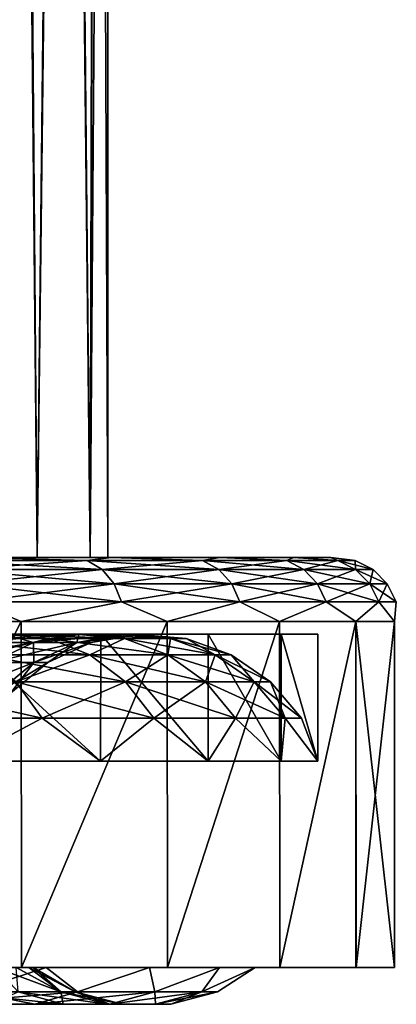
# Model space of a CAD drawing. Header units: millimetres. Extents: x -27 to 78, y -1 to 325.
# Tile 46 of 128: x 21 to 27, y -1 to 15. Entities that reach past the tile are written whole.
import ezdxf

# ---------------------------------------------------------------- set-up
doc = ezdxf.new("R2010")
doc.units = ezdxf.units.MM
doc.header["$LTSCALE"] = 65.185185
for name, color, linetype in [('104', 7, 'CONTINUOUS'), ('2', 7, 'CONTINUOUS'), ('224', 7, 'CONTINUOUS'), ('231', 7, 'CONTINUOUS'), ('82', 7, 'CONTINUOUS'), ('85', 7, 'CONTINUOUS'), ('86', 7, 'CONTINUOUS'), ('95', 7, 'CONTINUOUS'), ('97', 7, 'CONTINUOUS'), ('98', 7, 'CONTINUOUS')]:
    doc.layers.add(name, color=color, linetype=linetype)

msp = doc.modelspace()

# ---------------------------------------------------------------- linework, layer by layer
at = {"layer": '104', "color": 7, "linetype": 'CONTINUOUS', "true_color": 0x96918c}
for points in [[(19.921, 6.351, -17.261), (20.357, 6.4, -16.254), (22.175, 6.351, -14.251), (19.921, 6.351, -17.261)], [(22.175, 6.351, 14.251), (20.358, 6.4, 16.253), (19.921, 6.351, 17.261), (22.175, 6.351, 14.251)], [(19.921, 6.351, -17.261), (22.175, 6.351, -14.251), (20.132, 6.209, -17.444), (19.921, 6.351, -17.261)], [(22.175, 6.351, 14.251), (19.921, 6.351, 17.261), (22.409, 6.209, 14.402), (22.175, 6.351, 14.251)], [(22.409, 6.209, 14.402), (19.921, 6.351, 17.261), (20.132, 6.209, 17.444), (22.409, 6.209, 14.402)], [(20.132, 6.209, -17.444), (22.175, 6.351, -14.251), (22.409, 6.209, -14.402), (20.132, 6.209, -17.444)], [(20.357, 6.4, -16.254), (22.553, 6.4, -13.037), (22.175, 6.351, -14.251), (20.357, 6.4, -16.254)], [(22.554, 6.4, 13.035), (20.358, 6.4, 16.253), (22.175, 6.351, 14.251), (22.554, 6.4, 13.035)], [(22.175, 6.351, -14.251), (22.553, 6.4, -13.037), (23.977, 6.351, -10.95), (22.175, 6.351, -14.251)], [(23.977, 6.351, 10.95), (22.554, 6.4, 13.035), (22.175, 6.351, 14.251), (23.977, 6.351, 10.95)], [(22.175, 6.351, -14.251), (23.977, 6.351, -10.95), (22.409, 6.209, -14.402), (22.175, 6.351, -14.251)], [(23.977, 6.351, 10.95), (22.175, 6.351, 14.251), (24.231, 6.209, 11.066), (23.977, 6.351, 10.95)], [(24.231, 6.209, 11.066), (22.175, 6.351, 14.251), (22.409, 6.209, 14.402), (24.231, 6.209, 11.066)], [(22.409, 6.209, -14.402), (23.977, 6.351, -10.95), (24.231, 6.209, -11.066), (22.409, 6.209, -14.402)], [(22.553, 6.4, -13.037), (24.246, 6.4, -9.525), (23.977, 6.351, -10.95), (22.553, 6.4, -13.037)], [(24.247, 6.4, 9.523), (22.554, 6.4, 13.035), (23.977, 6.351, 10.95), (24.247, 6.4, 9.523)], [(23.977, 6.351, -10.95), (24.246, 6.4, -9.525), (25.291, 6.351, -7.426), (23.977, 6.351, -10.95)], [(25.291, 6.351, 7.426), (24.247, 6.4, 9.523), (23.977, 6.351, 10.95), (25.291, 6.351, 7.426)], [(23.977, 6.351, -10.95), (25.291, 6.351, -7.426), (24.231, 6.209, -11.066), (23.977, 6.351, -10.95)], [(25.291, 6.351, 7.426), (23.977, 6.351, 10.95), (25.559, 6.209, 7.505), (25.291, 6.351, 7.426)], [(25.559, 6.209, 7.505), (23.977, 6.351, 10.95), (24.231, 6.209, 11.066), (25.559, 6.209, 7.505)], [(24.231, 6.209, -11.066), (25.291, 6.351, -7.426), (25.559, 6.209, -7.505), (24.231, 6.209, -11.066)], [(24.246, 6.4, -9.525), (25.395, 6.4, -5.803), (25.291, 6.351, -7.426), (24.246, 6.4, -9.525)], [(25.396, 6.4, 5.8), (24.247, 6.4, 9.523), (25.291, 6.351, 7.426), (25.396, 6.4, 5.8)], [(25.291, 6.351, -7.426), (25.395, 6.4, -5.803), (26.091, 6.351, -3.751), (25.291, 6.351, -7.426)], [(26.091, 6.351, 3.751), (25.396, 6.4, 5.8), (25.291, 6.351, 7.426), (26.091, 6.351, 3.751)], [(25.291, 6.351, -7.426), (26.091, 6.351, -3.751), (25.559, 6.209, -7.505), (25.291, 6.351, -7.426)], [(26.091, 6.351, 3.751), (25.291, 6.351, 7.426), (26.367, 6.209, 3.791), (26.091, 6.351, 3.751)], [(26.367, 6.209, 3.791), (25.291, 6.351, 7.426), (25.559, 6.209, 7.505), (26.367, 6.209, 3.791)], [(25.395, 6.4, -5.803), (25.977, 6.4, -1.949), (26.091, 6.351, -3.751), (25.395, 6.4, -5.803)], [(25.977, 6.4, 1.947), (25.396, 6.4, 5.8), (26.091, 6.351, 3.751), (25.977, 6.4, 1.947)], [(25.559, 6.209, -7.505), (26.091, 6.351, -3.751), (26.367, 6.209, -3.791), (25.559, 6.209, -7.505)], [(25.977, 6.4, -1.949), (25.977, 6.4, 1.947), (26.359, 6.351), (25.977, 6.4, -1.949)], [(26.091, 6.351, -3.751), (25.977, 6.4, -1.949), (26.359, 6.351), (26.091, 6.351, -3.751)], [(26.359, 6.351), (25.977, 6.4, 1.947), (26.091, 6.351, 3.751), (26.359, 6.351)], [(26.091, 6.351, -3.751), (26.359, 6.351), (26.367, 6.209, -3.791), (26.091, 6.351, -3.751)], [(26.359, 6.351), (26.091, 6.351, 3.751), (26.638, 6.209), (26.359, 6.351)], [(26.638, 6.209), (26.091, 6.351, 3.751), (26.367, 6.209, 3.791), (26.638, 6.209)], [(26.367, 6.209, -3.791), (26.359, 6.351), (26.638, 6.209), (26.367, 6.209, -3.791)], [(20.132, 6.209, -17.444), (22.409, 6.209, -14.402), (20.299, 5.987, -17.589), (20.132, 6.209, -17.444)], [(22.409, 6.209, 14.402), (20.132, 6.209, 17.444), (22.596, 5.987, 14.521), (22.409, 6.209, 14.402)], [(22.596, 5.987, 14.521), (20.132, 6.209, 17.444), (20.299, 5.987, 17.589), (22.596, 5.987, 14.521)], [(20.299, 5.987, -17.589), (22.409, 6.209, -14.402), (22.596, 5.987, -14.521), (20.299, 5.987, -17.589)], [(22.409, 6.209, -14.402), (24.231, 6.209, -11.066), (22.596, 5.987, -14.521), (22.409, 6.209, -14.402)], [(24.231, 6.209, 11.066), (22.409, 6.209, 14.402), (24.432, 5.987, 11.158), (24.231, 6.209, 11.066)], [(24.432, 5.987, 11.158), (22.409, 6.209, 14.402), (22.596, 5.987, 14.521), (24.432, 5.987, 11.158)], [(22.596, 5.987, -14.521), (24.231, 6.209, -11.066), (24.432, 5.987, -11.158), (22.596, 5.987, -14.521)], [(24.231, 6.209, -11.066), (25.559, 6.209, -7.505), (24.432, 5.987, -11.158), (24.231, 6.209, -11.066)], [(25.559, 6.209, 7.505), (24.231, 6.209, 11.066), (25.771, 5.987, 7.567), (25.559, 6.209, 7.505)], [(25.771, 5.987, 7.567), (24.231, 6.209, 11.066), (24.432, 5.987, 11.158), (25.771, 5.987, 7.567)], [(24.432, 5.987, -11.158), (25.559, 6.209, -7.505), (25.771, 5.987, -7.567), (24.432, 5.987, -11.158)], [(25.559, 6.209, -7.505), (26.367, 6.209, -3.791), (25.771, 5.987, -7.567), (25.559, 6.209, -7.505)], [(26.367, 6.209, 3.791), (25.559, 6.209, 7.505), (26.586, 5.987, 3.822), (26.367, 6.209, 3.791)], [(26.586, 5.987, 3.822), (25.559, 6.209, 7.505), (25.771, 5.987, 7.567), (26.586, 5.987, 3.822)], [(25.771, 5.987, -7.567), (26.367, 6.209, -3.791), (26.586, 5.987, -3.822), (25.771, 5.987, -7.567)], [(26.367, 6.209, -3.791), (26.638, 6.209), (26.586, 5.987, -3.822), (26.367, 6.209, -3.791)], [(26.638, 6.209), (26.367, 6.209, 3.791), (26.859, 5.987), (26.638, 6.209)], [(26.859, 5.987), (26.367, 6.209, 3.791), (26.586, 5.987, 3.822), (26.859, 5.987)], [(26.586, 5.987, -3.822), (26.638, 6.209), (26.859, 5.987), (26.586, 5.987, -3.822)], [(20.299, 5.987, -17.589), (22.596, 5.987, -14.521), (20.406, 5.708, -17.682), (20.299, 5.987, -17.589)], [(22.596, 5.987, 14.521), (20.299, 5.987, 17.589), (22.715, 5.708, 14.598), (22.596, 5.987, 14.521)], [(22.715, 5.708, 14.598), (20.299, 5.987, 17.589), (20.406, 5.708, 17.682), (22.715, 5.708, 14.598)], [(20.406, 5.708, -17.682), (22.596, 5.987, -14.521), (22.715, 5.708, -14.598), (20.406, 5.708, -17.682)], [(22.596, 5.987, -14.521), (24.432, 5.987, -11.158), (22.715, 5.708, -14.598), (22.596, 5.987, -14.521)], [(24.432, 5.987, 11.158), (22.596, 5.987, 14.521), (24.561, 5.708, 11.217), (24.432, 5.987, 11.158)], [(24.561, 5.708, 11.217), (22.596, 5.987, 14.521), (22.715, 5.708, 14.598), (24.561, 5.708, 11.217)], [(22.715, 5.708, -14.598), (24.432, 5.987, -11.158), (24.561, 5.708, -11.217), (22.715, 5.708, -14.598)], [(24.432, 5.987, -11.158), (25.771, 5.987, -7.567), (24.561, 5.708, -11.217), (24.432, 5.987, -11.158)], [(25.771, 5.987, 7.567), (24.432, 5.987, 11.158), (25.908, 5.708, 7.607), (25.771, 5.987, 7.567)], [(25.908, 5.708, 7.607), (24.432, 5.987, 11.158), (24.561, 5.708, 11.217), (25.908, 5.708, 7.607)], [(24.561, 5.708, -11.217), (25.771, 5.987, -7.567), (25.908, 5.708, -7.607), (24.561, 5.708, -11.217)], [(25.771, 5.987, -7.567), (26.586, 5.987, -3.822), (25.908, 5.708, -7.607), (25.771, 5.987, -7.567)], [(26.586, 5.987, 3.822), (25.771, 5.987, 7.567), (26.727, 5.708, 3.843), (26.586, 5.987, 3.822)], [(26.727, 5.708, 3.843), (25.771, 5.987, 7.567), (25.908, 5.708, 7.607), (26.727, 5.708, 3.843)], [(25.908, 5.708, -7.607), (26.586, 5.987, -3.822), (26.727, 5.708, -3.843), (25.908, 5.708, -7.607)], [(26.586, 5.987, -3.822), (26.859, 5.987), (26.727, 5.708, -3.843), (26.586, 5.987, -3.822)], [(26.859, 5.987), (26.586, 5.987, 3.822), (27.001, 5.708), (26.859, 5.987)], [(27.001, 5.708), (26.586, 5.987, 3.822), (26.727, 5.708, 3.843), (27.001, 5.708)], [(26.727, 5.708, -3.843), (26.859, 5.987), (27.001, 5.708), (26.727, 5.708, -3.843)], [(18.399, 5.4, 19.829), (21.149, 5.4, 16.865), (20.406, 5.708, 17.682), (18.399, 5.4, 19.829)], [(21.149, 5.4, -16.865), (18.399, 5.4, -19.829), (20.406, 5.708, -17.682), (21.149, 5.4, -16.865)], [(21.149, 5.4, 16.865), (22.715, 5.708, 14.598), (20.406, 5.708, 17.682), (21.149, 5.4, 16.865)], [(21.149, 5.4, -16.865), (20.406, 5.708, -17.682), (22.715, 5.708, -14.598), (21.149, 5.4, -16.865)], [(21.149, 5.4, 16.865), (23.426, 5.4, 13.525), (22.715, 5.708, 14.598), (21.149, 5.4, 16.865)], [(23.426, 5.4, -13.525), (21.149, 5.4, -16.865), (22.715, 5.708, -14.598), (23.426, 5.4, -13.525)], [(23.426, 5.4, 13.525), (24.561, 5.708, 11.217), (22.715, 5.708, 14.598), (23.426, 5.4, 13.525)], [(23.426, 5.4, -13.525), (22.715, 5.708, -14.598), (24.561, 5.708, -11.217), (23.426, 5.4, -13.525)], [(23.426, 5.4, 13.525), (25.18, 5.4, 9.882), (24.561, 5.708, 11.217), (23.426, 5.4, 13.525)], [(25.18, 5.4, -9.882), (23.426, 5.4, -13.525), (24.561, 5.708, -11.217), (25.18, 5.4, -9.882)], [(25.18, 5.4, 9.882), (25.908, 5.708, 7.607), (24.561, 5.708, 11.217), (25.18, 5.4, 9.882)], [(25.18, 5.4, -9.882), (24.561, 5.708, -11.217), (25.908, 5.708, -7.607), (25.18, 5.4, -9.882)], [(25.18, 5.4, 9.882), (26.372, 5.4, 6.019), (25.908, 5.708, 7.607), (25.18, 5.4, 9.882)], [(26.372, 5.4, -6.019), (25.18, 5.4, -9.882), (25.908, 5.708, -7.607), (26.372, 5.4, -6.019)], [(26.372, 5.4, 6.019), (26.727, 5.708, 3.843), (25.908, 5.708, 7.607), (26.372, 5.4, 6.019)], [(26.372, 5.4, -6.019), (25.908, 5.708, -7.607), (26.727, 5.708, -3.843), (26.372, 5.4, -6.019)], [(26.372, 5.4, 6.019), (26.974, 5.4, 2.021), (26.727, 5.708, 3.843), (26.372, 5.4, 6.019)], [(26.974, 5.4, -2.021), (26.372, 5.4, -6.019), (26.727, 5.708, -3.843), (26.974, 5.4, -2.021)], [(26.974, 5.4, 2.021), (27.001, 5.708), (26.727, 5.708, 3.843), (26.974, 5.4, 2.021)], [(26.974, 5.4, -2.021), (26.727, 5.708, -3.843), (27.001, 5.708), (26.974, 5.4, -2.021)], [(26.974, 5.4, 2.021), (26.974, 5.4, -2.021), (27.001, 5.708), (26.974, 5.4, 2.021)]]:
    msp.add_3dface(points, dxfattribs=at)
at = {"layer": '2', "color": 7, "linetype": 'CONTINUOUS', "true_color": 0x96918c}
for points in [[(21.399, 6.4, -6.953), (20.048, 6.4, -10.215), (21.016, 45.545, -8.037), (21.399, 6.4, -6.953)], [(20.048, 6.4, 10.215), (21.399, 6.4, 6.953), (21.076, 45.484, 7.877), (20.048, 6.4, 10.215)], [(21.81, 44.745, -5.53), (21.399, 6.4, -6.953), (21.016, 45.545, -8.037), (21.81, 44.745, -5.53)], [(21.076, 45.484, 7.877), (21.399, 6.4, 6.953), (21.854, 44.701, 5.355), (21.076, 45.484, 7.877)], [(22.223, 6.4, -3.52), (21.399, 6.4, -6.953), (21.81, 44.745, -5.53), (22.223, 6.4, -3.52)], [(22.319, 44.232, -2.847), (22.223, 6.4, -3.52), (21.81, 44.745, -5.53), (22.319, 44.232, -2.847)], [(21.399, 6.4, 6.953), (22.223, 6.4, 3.52), (21.854, 44.701, 5.355), (21.399, 6.4, 6.953)], [(21.854, 44.701, 5.355), (22.223, 6.4, 3.52), (22.341, 44.21, 2.666), (21.854, 44.701, 5.355)], [(22.5, 44.05, -0.091), (22.223, 6.4, -3.52), (22.319, 44.232, -2.847), (22.5, 44.05, -0.091)], [(22.223, 6.4, 3.52), (22.5, 6.4), (22.341, 44.21, 2.666), (22.223, 6.4, 3.52)], [(22.341, 44.21, 2.666), (22.5, 6.4), (22.5, 44.05, -0.091), (22.341, 44.21, 2.666)], [(22.5, 6.4), (22.223, 6.4, -3.52), (22.5, 44.05, -0.091), (22.5, 6.4)]]:
    msp.add_3dface(points, dxfattribs=at)
at = {"layer": '224', "color": 7, "linetype": 'CONTINUOUS', "true_color": 0x96918c}
for points in [[(21.268, 0, 1.674), (21.071, 0, 3.338), (21.268, 0, -1.674), (21.268, 0, 1.674)], [(21.268, 0, -1.674), (21.071, 0, 3.338), (21.071, 0, -3.338), (21.268, 0, -1.674)], [(21.334, 0), (21.268, 0, 1.674), (21.268, 0, -1.674), (21.334, 0)]]:
    msp.add_3dface(points, dxfattribs=at)
at = {"layer": '231', "color": 7, "linetype": 'CONTINUOUS', "true_color": 0x96918c}
for points in [[(19.441, 0, -15.504), (21.535, 0, -12.433), (20.369, -0.378, -13.09), (19.441, 0, -15.504)], [(21.535, 0, 12.433), (19.441, 0, 15.504), (20.369, -0.378, 13.09), (21.535, 0, 12.433)], [(20.369, -0.378, -13.09), (21.535, 0, -12.433), (22.025, -0.378, -10.058), (20.369, -0.378, -13.09)], [(22.025, -0.378, 10.058), (21.535, 0, 12.433), (20.369, -0.378, 13.09), (22.025, -0.378, 10.058)], [(21.071, 0, -3.338), (20.744, 0, -4.98), (21.766, -0.379, -3.129), (21.071, 0, -3.338)], [(21.766, -0.379, -3.129), (20.744, 0, -4.98), (21.099, -0.379, -6.195), (21.766, -0.379, -3.129)], [(21.071, 0, 3.338), (21.268, 0, 1.674), (21.766, -0.379, 3.129), (21.071, 0, 3.338)], [(21.099, -0.379, 6.195), (21.071, 0, 3.338), (21.766, -0.379, 3.129), (21.099, -0.379, 6.195)], [(21.268, 0, -1.674), (21.071, 0, -3.338), (21.766, -0.379, -3.129), (21.268, 0, -1.674)], [(21.268, 0, 1.674), (21.334, 0), (21.766, -0.379, 3.129), (21.268, 0, 1.674)], [(21.334, 0), (21.268, 0, -1.674), (21.99, -0.379), (21.334, 0)], [(21.99, -0.379), (21.268, 0, -1.674), (21.766, -0.379, -3.129), (21.99, -0.379)], [(21.766, -0.379, 3.129), (21.334, 0), (21.99, -0.379), (21.766, -0.379, 3.129)], [(21.535, 0, -12.433), (23.147, 0, -9.085), (22.025, -0.378, -10.058), (21.535, 0, -12.433)], [(23.147, 0, 9.085), (21.535, 0, 12.433), (22.025, -0.378, 10.058), (23.147, 0, 9.085)], [(22.025, -0.378, -10.058), (23.147, 0, -9.085), (23.232, -0.378, -6.821), (22.025, -0.378, -10.058)], [(23.232, -0.378, 6.821), (23.147, 0, 9.085), (22.025, -0.378, 10.058), (23.232, -0.378, 6.821)], [(23.147, 0, -9.085), (24.243, 0, -5.533), (23.232, -0.378, -6.821), (23.147, 0, -9.085)], [(24.243, 0, 5.533), (23.147, 0, 9.085), (23.232, -0.378, 6.821), (24.243, 0, 5.533)], [(23.232, -0.378, -6.821), (24.243, 0, -5.533), (23.966, -0.378, -3.446), (23.232, -0.378, -6.821)], [(23.966, -0.378, 3.446), (24.243, 0, 5.533), (23.232, -0.378, 6.821), (23.966, -0.378, 3.446)], [(24.243, 0, -5.533), (24.797, 0, -1.858), (23.966, -0.378, -3.446), (24.243, 0, -5.533)], [(23.966, -0.378, -3.446), (24.797, 0, -1.858), (24.213, -0.378), (23.966, -0.378, -3.446)], [(24.797, 0, 1.858), (24.243, 0, 5.533), (23.966, -0.378, 3.446), (24.797, 0, 1.858)], [(24.213, -0.378), (24.797, 0, 1.858), (23.966, -0.378, 3.446), (24.213, -0.378)], [(24.797, 0, -1.858), (24.797, 0, 1.858), (24.213, -0.378), (24.797, 0, -1.858)], [(20.369, -0.378, -13.09), (22.025, -0.378, -10.058), (19.753, -0.575, -12.694), (20.369, -0.378, -13.09)], [(19.753, -0.575, -12.694), (22.025, -0.378, -10.058), (21.358, -0.575, -9.754), (19.753, -0.575, -12.694)], [(21.358, -0.575, 9.754), (20.369, -0.378, 13.09), (19.753, -0.575, 12.694), (21.358, -0.575, 9.754)], [(21.099, -0.379, -6.195), (20.002, -0.379, -9.135), (21.802, -0.575, -6.402), (21.099, -0.379, -6.195)], [(20.002, -0.379, -9.135), (20.669, -0.575, -9.439), (21.802, -0.575, -6.402), (20.002, -0.379, -9.135)], [(22.025, -0.378, 10.058), (20.369, -0.378, 13.09), (21.358, -0.575, 9.754), (22.025, -0.378, 10.058)], [(21.099, -0.379, 6.195), (21.802, -0.575, 6.402), (20.669, -0.575, 9.439), (21.099, -0.379, 6.195)], [(21.099, -0.379, 6.195), (21.766, -0.379, 3.129), (21.802, -0.575, 6.402), (21.099, -0.379, 6.195)], [(21.766, -0.379, -3.129), (21.099, -0.379, -6.195), (22.491, -0.575, -3.234), (21.766, -0.379, -3.129)], [(21.099, -0.379, -6.195), (21.802, -0.575, -6.402), (22.491, -0.575, -3.234), (21.099, -0.379, -6.195)], [(22.025, -0.378, -10.058), (23.232, -0.378, -6.821), (21.358, -0.575, -9.754), (22.025, -0.378, -10.058)], [(21.358, -0.575, -9.754), (23.232, -0.378, -6.821), (22.529, -0.575, -6.615), (21.358, -0.575, -9.754)], [(22.529, -0.575, 6.615), (22.025, -0.378, 10.058), (21.358, -0.575, 9.754), (22.529, -0.575, 6.615)], [(21.766, -0.379, 3.129), (21.99, -0.379), (22.491, -0.575, 3.234), (21.766, -0.379, 3.129)], [(21.766, -0.379, 3.129), (22.491, -0.575, 3.234), (21.802, -0.575, 6.402), (21.766, -0.379, 3.129)], [(21.99, -0.379), (21.766, -0.379, -3.129), (22.722, -0.575), (21.99, -0.379)], [(21.766, -0.379, -3.129), (22.491, -0.575, -3.234), (22.722, -0.575), (21.766, -0.379, -3.129)], [(21.99, -0.379), (22.722, -0.575), (22.491, -0.575, 3.234), (21.99, -0.379)], [(23.232, -0.378, 6.821), (22.025, -0.378, 10.058), (22.529, -0.575, 6.615), (23.232, -0.378, 6.821)], [(23.232, -0.378, -6.821), (23.966, -0.378, -3.446), (22.529, -0.575, -6.615), (23.232, -0.378, -6.821)], [(22.529, -0.575, -6.615), (23.966, -0.378, -3.446), (23.241, -0.575, -3.342), (22.529, -0.575, -6.615)], [(23.241, -0.575, 3.342), (23.232, -0.378, 6.821), (22.529, -0.575, 6.615), (23.241, -0.575, 3.342)], [(23.966, -0.378, 3.446), (23.232, -0.378, 6.821), (23.241, -0.575, 3.342), (23.966, -0.378, 3.446)], [(23.966, -0.378, -3.446), (24.213, -0.378), (23.241, -0.575, -3.342), (23.966, -0.378, -3.446)], [(23.241, -0.575, -3.342), (24.213, -0.378), (23.48, -0.575), (23.241, -0.575, -3.342)], [(23.48, -0.575), (23.966, -0.378, 3.446), (23.241, -0.575, 3.342), (23.48, -0.575)], [(24.213, -0.378), (23.966, -0.378, 3.446), (23.48, -0.575), (24.213, -0.378)], [(19.753, -0.575, -12.694), (21.358, -0.575, -9.754), (19.115, -0.575, -12.284), (19.753, -0.575, -12.694)], [(19.115, -0.575, -12.284), (21.358, -0.575, -9.754), (20.669, -0.575, -9.439), (19.115, -0.575, -12.284)], [(21.358, -0.575, 9.754), (19.753, -0.575, 12.694), (20.669, -0.575, 9.439), (21.358, -0.575, 9.754)], [(21.358, -0.575, -9.754), (22.529, -0.575, -6.615), (20.669, -0.575, -9.439), (21.358, -0.575, -9.754)], [(20.669, -0.575, -9.439), (22.529, -0.575, -6.615), (21.802, -0.575, -6.402), (20.669, -0.575, -9.439)], [(21.802, -0.575, 6.402), (21.358, -0.575, 9.754), (20.669, -0.575, 9.439), (21.802, -0.575, 6.402)], [(22.529, -0.575, 6.615), (21.358, -0.575, 9.754), (21.802, -0.575, 6.402), (22.529, -0.575, 6.615)], [(22.529, -0.575, -6.615), (23.241, -0.575, -3.342), (21.802, -0.575, -6.402), (22.529, -0.575, -6.615)], [(21.802, -0.575, -6.402), (23.241, -0.575, -3.342), (22.491, -0.575, -3.234), (21.802, -0.575, -6.402)], [(22.491, -0.575, 3.234), (22.529, -0.575, 6.615), (21.802, -0.575, 6.402), (22.491, -0.575, 3.234)], [(23.241, -0.575, -3.342), (23.48, -0.575), (22.491, -0.575, -3.234), (23.241, -0.575, -3.342)], [(22.491, -0.575, -3.234), (23.48, -0.575), (22.722, -0.575), (22.491, -0.575, -3.234)], [(23.241, -0.575, 3.342), (22.529, -0.575, 6.615), (22.491, -0.575, 3.234), (23.241, -0.575, 3.342)], [(22.722, -0.575), (23.241, -0.575, 3.342), (22.491, -0.575, 3.234), (22.722, -0.575)], [(23.48, -0.575), (23.241, -0.575, 3.342), (22.722, -0.575), (23.48, -0.575)]]:
    msp.add_3dface(points, dxfattribs=at)
at = {"layer": '82', "color": 7, "linetype": 'CONTINUOUS', "true_color": 0x96918c}
for points in [[(19.955, 5.133, 12.824), (21.577, 5.133, 9.854), (19.329, 5.197, 12.422), (19.955, 5.133, 12.824)], [(19.329, 5.197, 12.422), (21.577, 5.133, 9.854), (20.9, 5.197, 9.545), (19.329, 5.197, 12.422)], [(21.577, 5.133, -9.854), (19.955, 5.133, -12.824), (20.9, 5.197, -9.545), (21.577, 5.133, -9.854)], [(20.546, 4.881, 13.204), (22.216, 4.881, 10.146), (19.955, 5.133, 12.824), (20.546, 4.881, 13.204)], [(19.955, 5.133, 12.824), (22.216, 4.881, 10.146), (21.577, 5.133, 9.854), (19.955, 5.133, 12.824)], [(21.577, 5.133, -9.854), (20.546, 4.881, -13.204), (19.955, 5.133, -12.824), (21.577, 5.133, -9.854)], [(20.9, 5.197, 9.545), (22.046, 5.197, 6.473), (20.231, 5.07, 9.239), (20.9, 5.197, 9.545)], [(20.231, 5.07, 9.239), (22.046, 5.197, 6.473), (21.34, 5.07, 6.266), (20.231, 5.07, 9.239)], [(21.34, 5.07, -6.266), (20.9, 5.197, -9.545), (20.231, 5.07, -9.239), (21.34, 5.07, -6.266)], [(22.216, 4.881, -10.146), (20.546, 4.881, -13.204), (21.577, 5.133, -9.854), (22.216, 4.881, -10.146)], [(21.577, 5.133, 9.854), (22.76, 5.133, 6.683), (20.9, 5.197, 9.545), (21.577, 5.133, 9.854)], [(20.9, 5.197, 9.545), (22.76, 5.133, 6.683), (22.046, 5.197, 6.473), (20.9, 5.197, 9.545)], [(22.046, 5.197, -6.473), (21.577, 5.133, -9.854), (20.9, 5.197, -9.545), (22.046, 5.197, -6.473)], [(22.046, 5.197, -6.473), (20.9, 5.197, -9.545), (21.34, 5.07, -6.266), (22.046, 5.197, -6.473)], [(22.046, 5.197, 6.473), (22.743, 5.197, 3.27), (21.34, 5.07, 6.266), (22.046, 5.197, 6.473)], [(21.34, 5.07, 6.266), (22.743, 5.197, 3.27), (22.015, 5.07, 3.165), (21.34, 5.07, 6.266)], [(22.015, 5.07, -3.165), (22.046, 5.197, -6.473), (21.34, 5.07, -6.266), (22.015, 5.07, -3.165)], [(22.76, 5.133, -6.683), (21.577, 5.133, -9.854), (22.046, 5.197, -6.473), (22.76, 5.133, -6.683)], [(22.216, 4.881, 10.146), (23.434, 4.881, 6.881), (21.577, 5.133, 9.854), (22.216, 4.881, 10.146)], [(21.577, 5.133, 9.854), (23.434, 4.881, 6.881), (22.76, 5.133, 6.683), (21.577, 5.133, 9.854)], [(22.76, 5.133, -6.683), (22.216, 4.881, -10.146), (21.577, 5.133, -9.854), (22.76, 5.133, -6.683)], [(22.743, 5.197, 3.27), (22.977, 5.197), (22.015, 5.07, 3.165), (22.743, 5.197, 3.27)], [(22.015, 5.07, 3.165), (22.977, 5.197), (22.241, 5.07), (22.015, 5.07, 3.165)], [(22.743, 5.197, -3.27), (22.046, 5.197, -6.473), (22.015, 5.07, -3.165), (22.743, 5.197, -3.27)], [(22.241, 5.07), (22.743, 5.197, -3.27), (22.015, 5.07, -3.165), (22.241, 5.07)], [(22.76, 5.133, 6.683), (23.479, 5.133, 3.376), (22.046, 5.197, 6.473), (22.76, 5.133, 6.683)], [(22.046, 5.197, 6.473), (23.479, 5.133, 3.376), (22.743, 5.197, 3.27), (22.046, 5.197, 6.473)], [(22.743, 5.197, -3.27), (22.76, 5.133, -6.683), (22.046, 5.197, -6.473), (22.743, 5.197, -3.27)], [(23.434, 4.881, -6.881), (22.216, 4.881, -10.146), (22.76, 5.133, -6.683), (23.434, 4.881, -6.881)], [(22.977, 5.197), (22.743, 5.197, -3.27), (22.241, 5.07), (22.977, 5.197)], [(23.479, 5.133, 3.376), (23.72, 5.133), (22.743, 5.197, 3.27), (23.479, 5.133, 3.376)], [(22.743, 5.197, 3.27), (23.72, 5.133), (22.977, 5.197), (22.743, 5.197, 3.27)], [(23.479, 5.133, -3.376), (22.76, 5.133, -6.683), (22.743, 5.197, -3.27), (23.479, 5.133, -3.376)], [(22.977, 5.197), (23.479, 5.133, -3.376), (22.743, 5.197, -3.27), (22.977, 5.197)], [(23.434, 4.881, 6.881), (24.174, 4.881, 3.476), (22.76, 5.133, 6.683), (23.434, 4.881, 6.881)], [(22.76, 5.133, 6.683), (24.174, 4.881, 3.476), (23.479, 5.133, 3.376), (22.76, 5.133, 6.683)], [(23.479, 5.133, -3.376), (23.434, 4.881, -6.881), (22.76, 5.133, -6.683), (23.479, 5.133, -3.376)], [(23.72, 5.133), (23.479, 5.133, -3.376), (22.977, 5.197), (23.72, 5.133)], [(24.174, 4.881, -3.476), (23.434, 4.881, -6.881), (23.479, 5.133, -3.376), (24.174, 4.881, -3.476)], [(24.174, 4.881, 3.476), (24.423, 4.881), (23.479, 5.133, 3.376), (24.174, 4.881, 3.476)], [(23.479, 5.133, 3.376), (24.423, 4.881), (23.72, 5.133), (23.479, 5.133, 3.376)], [(23.72, 5.133), (24.174, 4.881, -3.476), (23.479, 5.133, -3.376), (23.72, 5.133)], [(24.423, 4.881), (24.174, 4.881, -3.476), (23.72, 5.133), (24.423, 4.881)], [(20.231, 5.07, 9.239), (21.34, 5.07, 6.266), (19.614, 4.759, 8.958), (20.231, 5.07, 9.239)], [(19.614, 4.759, 8.958), (21.34, 5.07, 6.266), (20.689, 4.759, 6.075), (19.614, 4.759, 8.958)], [(21.34, 5.07, -6.266), (20.231, 5.07, -9.239), (20.689, 4.759, -6.075), (21.34, 5.07, -6.266)], [(21.34, 5.07, 6.266), (22.015, 5.07, 3.165), (20.689, 4.759, 6.075), (21.34, 5.07, 6.266)], [(20.689, 4.759, 6.075), (22.015, 5.07, 3.165), (21.343, 4.759, 3.069), (20.689, 4.759, 6.075)], [(21.343, 4.759, -3.069), (21.34, 5.07, -6.266), (20.689, 4.759, -6.075), (21.343, 4.759, -3.069)], [(22.015, 5.07, -3.165), (21.34, 5.07, -6.266), (21.343, 4.759, -3.069), (22.015, 5.07, -3.165)], [(22.015, 5.07, 3.165), (22.241, 5.07), (21.343, 4.759, 3.069), (22.015, 5.07, 3.165)], [(21.343, 4.759, 3.069), (22.241, 5.07), (21.563, 4.759), (21.343, 4.759, 3.069)], [(21.563, 4.759), (22.015, 5.07, -3.165), (21.343, 4.759, -3.069), (21.563, 4.759)], [(22.241, 5.07), (22.015, 5.07, -3.165), (21.563, 4.759), (22.241, 5.07)], [(21.063, 4.457, 13.536), (22.775, 4.457, 10.401), (20.546, 4.881, 13.204), (21.063, 4.457, 13.536)], [(20.546, 4.881, 13.204), (22.775, 4.457, 10.401), (22.216, 4.881, 10.146), (20.546, 4.881, 13.204)], [(22.216, 4.881, -10.146), (21.063, 4.457, -13.536), (20.546, 4.881, -13.204), (22.216, 4.881, -10.146)], [(22.775, 4.457, -10.401), (21.063, 4.457, -13.536), (22.216, 4.881, -10.146), (22.775, 4.457, -10.401)], [(22.775, 4.457, 10.401), (24.024, 4.457, 7.054), (22.216, 4.881, 10.146), (22.775, 4.457, 10.401)], [(22.216, 4.881, 10.146), (24.024, 4.457, 7.054), (23.434, 4.881, 6.881), (22.216, 4.881, 10.146)], [(23.434, 4.881, -6.881), (22.775, 4.457, -10.401), (22.216, 4.881, -10.146), (23.434, 4.881, -6.881)], [(24.024, 4.457, -7.054), (22.775, 4.457, -10.401), (23.434, 4.881, -6.881), (24.024, 4.457, -7.054)], [(24.024, 4.457, 7.054), (24.783, 4.457, 3.563), (23.434, 4.881, 6.881), (24.024, 4.457, 7.054)], [(23.434, 4.881, 6.881), (24.783, 4.457, 3.563), (24.174, 4.881, 3.476), (23.434, 4.881, 6.881)], [(24.174, 4.881, -3.476), (24.024, 4.457, -7.054), (23.434, 4.881, -6.881), (24.174, 4.881, -3.476)], [(24.783, 4.457, -3.563), (24.024, 4.457, -7.054), (24.174, 4.881, -3.476), (24.783, 4.457, -3.563)], [(24.783, 4.457, 3.563), (25.038, 4.457), (24.174, 4.881, 3.476), (24.783, 4.457, 3.563)], [(24.174, 4.881, 3.476), (25.038, 4.457), (24.423, 4.881), (24.174, 4.881, 3.476)], [(24.423, 4.881), (24.783, 4.457, -3.563), (24.174, 4.881, -3.476), (24.423, 4.881)], [(25.038, 4.457), (24.783, 4.457, -3.563), (24.423, 4.881), (25.038, 4.457)], [(20.689, 4.759, 6.075), (21.343, 4.759, 3.069), (20.136, 4.285, 5.912), (20.689, 4.759, 6.075)], [(20.136, 4.285, 5.912), (21.343, 4.759, 3.069), (20.772, 4.285, 2.987), (20.136, 4.285, 5.912)], [(21.343, 4.759, -3.069), (20.689, 4.759, -6.075), (20.772, 4.285, -2.987), (21.343, 4.759, -3.069)], [(21.343, 4.759, 3.069), (21.563, 4.759), (20.772, 4.285, 2.987), (21.343, 4.759, 3.069)], [(20.772, 4.285, 2.987), (21.563, 4.759), (20.986, 4.285), (20.772, 4.285, 2.987)], [(20.986, 4.285), (21.343, 4.759, -3.069), (20.772, 4.285, -2.987), (20.986, 4.285)], [(21.563, 4.759), (21.343, 4.759, -3.069), (20.986, 4.285), (21.563, 4.759)], [(19.29, 3.891, 16.715), (21.472, 3.891, 13.8), (18.922, 4.457, 16.396), (19.29, 3.891, 16.715)], [(18.922, 4.457, 16.396), (21.472, 3.891, 13.8), (21.063, 4.457, 13.536), (18.922, 4.457, 16.396)], [(21.472, 3.891, -13.8), (19.29, 3.891, -16.715), (21.063, 4.457, -13.536), (21.472, 3.891, -13.8)], [(21.472, 3.891, 13.8), (23.218, 3.891, 10.603), (21.063, 4.457, 13.536), (21.472, 3.891, 13.8)], [(21.063, 4.457, 13.536), (23.218, 3.891, 10.603), (22.775, 4.457, 10.401), (21.063, 4.457, 13.536)], [(22.775, 4.457, -10.401), (21.472, 3.891, -13.8), (21.063, 4.457, -13.536), (22.775, 4.457, -10.401)], [(23.218, 3.891, -10.603), (21.472, 3.891, -13.8), (22.775, 4.457, -10.401), (23.218, 3.891, -10.603)], [(23.218, 3.891, 10.603), (24.49, 3.891, 7.191), (22.775, 4.457, 10.401), (23.218, 3.891, 10.603)], [(22.775, 4.457, 10.401), (24.49, 3.891, 7.191), (24.024, 4.457, 7.054), (22.775, 4.457, 10.401)], [(24.024, 4.457, -7.054), (23.218, 3.891, -10.603), (22.775, 4.457, -10.401), (24.024, 4.457, -7.054)], [(24.49, 3.891, -7.191), (23.218, 3.891, -10.603), (24.024, 4.457, -7.054), (24.49, 3.891, -7.191)], [(24.49, 3.891, 7.191), (25.265, 3.891, 3.632), (24.024, 4.457, 7.054), (24.49, 3.891, 7.191)], [(24.024, 4.457, 7.054), (25.265, 3.891, 3.632), (24.783, 4.457, 3.563), (24.024, 4.457, 7.054)], [(24.783, 4.457, -3.563), (24.49, 3.891, -7.191), (24.024, 4.457, -7.054), (24.783, 4.457, -3.563)], [(25.265, 3.891, -3.632), (24.49, 3.891, -7.191), (24.783, 4.457, -3.563), (25.265, 3.891, -3.632)], [(25.265, 3.891, 3.632), (25.524, 3.891), (24.783, 4.457, 3.563), (25.265, 3.891, 3.632)], [(24.783, 4.457, 3.563), (25.524, 3.891), (25.038, 4.457), (24.783, 4.457, 3.563)], [(25.038, 4.457), (25.265, 3.891, -3.632), (24.783, 4.457, -3.563), (25.038, 4.457)], [(25.524, 3.891), (25.265, 3.891, -3.632), (25.038, 4.457), (25.524, 3.891)], [(21.472, 3.891, -13.8), (20.21, 3.221, -16.117), (19.29, 3.891, -16.715), (21.472, 3.891, -13.8)], [(19.29, 3.891, 16.715), (20.21, 3.221, 16.117), (21.472, 3.891, 13.8), (19.29, 3.891, 16.715)], [(22.387, 3.221, -12.925), (20.21, 3.221, -16.117), (21.472, 3.891, -13.8), (22.387, 3.221, -12.925)], [(20.21, 3.221, 16.117), (22.387, 3.221, 12.925), (21.472, 3.891, 13.8), (20.21, 3.221, 16.117)], [(23.218, 3.891, -10.603), (22.387, 3.221, -12.925), (21.472, 3.891, -13.8), (23.218, 3.891, -10.603)], [(21.472, 3.891, 13.8), (22.387, 3.221, 12.925), (23.218, 3.891, 10.603), (21.472, 3.891, 13.8)], [(24.063, 3.221, -9.444), (22.387, 3.221, -12.925), (23.218, 3.891, -10.603), (24.063, 3.221, -9.444)], [(22.387, 3.221, 12.925), (24.063, 3.221, 9.444), (23.218, 3.891, 10.603), (22.387, 3.221, 12.925)], [(24.49, 3.891, -7.191), (24.063, 3.221, -9.444), (23.218, 3.891, -10.603), (24.49, 3.891, -7.191)], [(23.218, 3.891, 10.603), (24.063, 3.221, 9.444), (24.49, 3.891, 7.191), (23.218, 3.891, 10.603)], [(25.202, 3.221, -5.752), (24.063, 3.221, -9.444), (24.49, 3.891, -7.191), (25.202, 3.221, -5.752)], [(24.063, 3.221, 9.444), (25.202, 3.221, 5.752), (24.49, 3.891, 7.191), (24.063, 3.221, 9.444)], [(25.265, 3.891, -3.632), (25.202, 3.221, -5.752), (24.49, 3.891, -7.191), (25.265, 3.891, -3.632)], [(24.49, 3.891, 7.191), (25.202, 3.221, 5.752), (25.265, 3.891, 3.632), (24.49, 3.891, 7.191)], [(25.778, 3.221, -1.932), (25.202, 3.221, -5.752), (25.265, 3.891, -3.632), (25.778, 3.221, -1.932)], [(25.202, 3.221, 5.752), (25.778, 3.221, 1.932), (25.265, 3.891, 3.632), (25.202, 3.221, 5.752)], [(25.524, 3.891), (25.778, 3.221, -1.932), (25.265, 3.891, -3.632), (25.524, 3.891)], [(25.265, 3.891, 3.632), (25.778, 3.221, 1.932), (25.524, 3.891), (25.265, 3.891, 3.632)], [(25.778, 3.221, 1.932), (25.778, 3.221, -1.932), (25.524, 3.891), (25.778, 3.221, 1.932)]]:
    msp.add_3dface(points, dxfattribs=at)
at = {"layer": '85', "color": 7, "linetype": 'CONTINUOUS', "true_color": 0x96918c}
for points in [[(20.21, 3.221, -16.117), (22.387, 3.221, -12.925), (20.212, 5.2, -16.115), (20.21, 3.221, -16.117)], [(22.387, 3.221, 12.925), (20.21, 3.221, 16.117), (20.212, 5.2, 16.115), (22.387, 3.221, 12.925)], [(20.212, 5.2, -16.115), (22.387, 3.221, -12.925), (22.388, 5.2, -12.923), (20.212, 5.2, -16.115)], [(22.388, 5.2, 12.923), (22.387, 3.221, 12.925), (20.212, 5.2, 16.115), (22.388, 5.2, 12.923)], [(22.387, 3.221, -12.925), (24.063, 3.221, -9.444), (22.388, 5.2, -12.923), (22.387, 3.221, -12.925)], [(24.063, 3.221, 9.444), (22.387, 3.221, 12.925), (22.388, 5.2, 12.923), (24.063, 3.221, 9.444)], [(22.388, 5.2, -12.923), (24.063, 3.221, -9.444), (24.064, 5.2, -9.441), (22.388, 5.2, -12.923)], [(24.064, 5.2, 9.441), (24.063, 3.221, 9.444), (22.388, 5.2, 12.923), (24.064, 5.2, 9.441)], [(24.063, 3.221, -9.444), (25.202, 3.221, -5.752), (24.064, 5.2, -9.441), (24.063, 3.221, -9.444)], [(25.202, 3.221, 5.752), (24.063, 3.221, 9.444), (24.064, 5.2, 9.441), (25.202, 3.221, 5.752)], [(24.064, 5.2, -9.441), (25.202, 3.221, -5.752), (25.203, 5.2, -5.748), (24.064, 5.2, -9.441)], [(25.203, 5.2, 5.747), (25.202, 3.221, 5.752), (24.064, 5.2, 9.441), (25.203, 5.2, 5.747)], [(25.202, 3.221, -5.752), (25.778, 3.221, -1.932), (25.203, 5.2, -5.748), (25.202, 3.221, -5.752)], [(25.778, 3.221, 1.932), (25.202, 3.221, 5.752), (25.203, 5.2, 5.747), (25.778, 3.221, 1.932)], [(25.203, 5.2, -5.748), (25.778, 3.221, -1.932), (25.778, 5.2, -1.932), (25.203, 5.2, -5.748)], [(25.778, 5.2, 1.931), (25.778, 3.221, 1.932), (25.203, 5.2, 5.747), (25.778, 5.2, 1.931)], [(25.778, 3.221, -1.932), (25.778, 3.221, 1.932), (25.778, 5.2, -1.932), (25.778, 3.221, -1.932)], [(25.778, 5.2, -1.932), (25.778, 3.221, 1.932), (25.778, 5.2, 1.931), (25.778, 5.2, -1.932)]]:
    msp.add_3dface(points, dxfattribs=at)
at = {"layer": '86', "color": 7, "linetype": 'CONTINUOUS', "true_color": 0x96918c}
for points in [[(20.212, 5.2, -16.115), (22.388, 5.2, -12.923), (20.212, 5.2, 16.115), (20.212, 5.2, -16.115)], [(22.388, 5.2, -12.923), (22.388, 5.2, 12.923), (20.212, 5.2, 16.115), (22.388, 5.2, -12.923)], [(22.388, 5.2, -12.923), (24.064, 5.2, -9.441), (22.388, 5.2, 12.923), (22.388, 5.2, -12.923)], [(24.064, 5.2, -9.441), (24.064, 5.2, 9.441), (22.388, 5.2, 12.923), (24.064, 5.2, -9.441)], [(24.064, 5.2, -9.441), (25.203, 5.2, -5.748), (24.064, 5.2, 9.441), (24.064, 5.2, -9.441)], [(25.203, 5.2, -5.748), (25.203, 5.2, 5.747), (24.064, 5.2, 9.441), (25.203, 5.2, -5.748)], [(25.203, 5.2, -5.748), (25.778, 5.2, -1.932), (25.203, 5.2, 5.747), (25.203, 5.2, -5.748)], [(25.778, 5.2, -1.932), (25.778, 5.2, 1.931), (25.203, 5.2, 5.747), (25.778, 5.2, -1.932)]]:
    msp.add_3dface(points, dxfattribs=at)
at = {"layer": '95', "color": 7, "linetype": 'CONTINUOUS', "true_color": 0x96918c}
for points in [[(20.048, 6.4, -10.215), (21.399, 6.4, -6.953), (20.357, 6.4, -16.254), (20.048, 6.4, -10.215)], [(21.399, 6.4, 6.953), (20.048, 6.4, 10.215), (20.358, 6.4, 16.253), (21.399, 6.4, 6.953)], [(21.399, 6.4, -6.953), (22.223, 6.4, -3.52), (20.357, 6.4, -16.254), (21.399, 6.4, -6.953)], [(20.357, 6.4, -16.254), (22.223, 6.4, -3.52), (22.553, 6.4, -13.037), (20.357, 6.4, -16.254)], [(22.554, 6.4, 13.035), (21.399, 6.4, 6.953), (20.358, 6.4, 16.253), (22.554, 6.4, 13.035)], [(22.223, 6.4, 3.52), (21.399, 6.4, 6.953), (22.554, 6.4, 13.035), (22.223, 6.4, 3.52)], [(22.223, 6.4, -3.52), (22.5, 6.4), (22.553, 6.4, -13.037), (22.223, 6.4, -3.52)], [(22.5, 6.4), (22.223, 6.4, 3.52), (22.554, 6.4, 13.035), (22.5, 6.4)], [(22.553, 6.4, -13.037), (22.5, 6.4), (22.554, 6.4, 13.035), (22.553, 6.4, -13.037)], [(24.246, 6.4, -9.525), (22.553, 6.4, -13.037), (22.554, 6.4, 13.035), (24.246, 6.4, -9.525)], [(24.247, 6.4, 9.523), (24.246, 6.4, -9.525), (22.554, 6.4, 13.035), (24.247, 6.4, 9.523)], [(25.395, 6.4, -5.803), (24.246, 6.4, -9.525), (24.247, 6.4, 9.523), (25.395, 6.4, -5.803)], [(25.396, 6.4, 5.8), (25.395, 6.4, -5.803), (24.247, 6.4, 9.523), (25.396, 6.4, 5.8)], [(25.977, 6.4, -1.949), (25.395, 6.4, -5.803), (25.396, 6.4, 5.8), (25.977, 6.4, -1.949)], [(25.977, 6.4, 1.947), (25.977, 6.4, -1.949), (25.396, 6.4, 5.8), (25.977, 6.4, 1.947)]]:
    msp.add_3dface(points, dxfattribs=at)
at = {"layer": '97', "color": 7, "linetype": 'CONTINUOUS', "true_color": 0x96918c}
for points in [[(21.149, 5.4, 16.865), (18.399, 5.4, 19.829), (18.402, 0, 19.826), (21.149, 5.4, 16.865)], [(18.399, 5.4, -19.829), (21.149, 5.4, -16.865), (18.401, 0, -19.826), (18.399, 5.4, -19.829)], [(18.401, 0, -19.826), (21.149, 5.4, -16.865), (21.152, 0, -16.861), (18.401, 0, -19.826)], [(21.153, 0, 16.86), (21.149, 5.4, 16.865), (18.402, 0, 19.826), (21.153, 0, 16.86)], [(23.426, 5.4, 13.525), (21.149, 5.4, 16.865), (21.153, 0, 16.86), (23.426, 5.4, 13.525)], [(21.149, 5.4, -16.865), (23.426, 5.4, -13.525), (21.152, 0, -16.861), (21.149, 5.4, -16.865)], [(21.152, 0, -16.861), (23.426, 5.4, -13.525), (23.428, 0, -13.521), (21.152, 0, -16.861)], [(23.428, 0, 13.522), (23.426, 5.4, 13.525), (21.153, 0, 16.86), (23.428, 0, 13.522)], [(25.18, 5.4, 9.882), (23.426, 5.4, 13.525), (23.428, 0, 13.522), (25.18, 5.4, 9.882)], [(23.426, 5.4, -13.525), (25.18, 5.4, -9.882), (23.428, 0, -13.521), (23.426, 5.4, -13.525)], [(25.181, 0, 9.88), (25.18, 5.4, 9.882), (23.428, 0, 13.522), (25.181, 0, 9.88)], [(23.428, 0, -13.521), (25.18, 5.4, -9.882), (25.182, 0, -9.877), (23.428, 0, -13.521)], [(26.372, 5.4, 6.019), (25.18, 5.4, 9.882), (25.181, 0, 9.88), (26.372, 5.4, 6.019)], [(25.18, 5.4, -9.882), (26.372, 5.4, -6.019), (25.182, 0, -9.877), (25.18, 5.4, -9.882)], [(26.372, 0, 6.019), (26.372, 5.4, 6.019), (25.181, 0, 9.88), (26.372, 0, 6.019)], [(25.182, 0, -9.877), (26.372, 5.4, -6.019), (26.373, 0, -6.012), (25.182, 0, -9.877)], [(26.974, 5.4, 2.021), (26.372, 5.4, 6.019), (26.974, 0, 2.024), (26.974, 5.4, 2.021)], [(26.974, 0, 2.024), (26.372, 5.4, 6.019), (26.372, 0, 6.019), (26.974, 0, 2.024)], [(26.372, 5.4, -6.019), (26.974, 5.4, -2.021), (26.373, 0, -6.012), (26.372, 5.4, -6.019)], [(26.373, 0, -6.012), (26.974, 5.4, -2.021), (26.975, 0, -2.016), (26.373, 0, -6.012)], [(26.974, 5.4, -2.021), (26.974, 5.4, 2.021), (26.975, 0, -2.016), (26.974, 5.4, -2.021)], [(26.975, 0, -2.016), (26.974, 5.4, 2.021), (26.974, 0, 2.024), (26.975, 0, -2.016)]]:
    msp.add_3dface(points, dxfattribs=at)
at = {"layer": '98', "color": 7, "linetype": 'CONTINUOUS', "true_color": 0x96918c}
for points in [[(18.401, 0, -19.826), (21.152, 0, -16.861), (19.441, 0, -15.504), (18.401, 0, -19.826)], [(21.153, 0, 16.86), (18.402, 0, 19.826), (19.441, 0, 15.504), (21.153, 0, 16.86)], [(19.441, 0, -15.504), (21.152, 0, -16.861), (21.535, 0, -12.433), (19.441, 0, -15.504)], [(21.535, 0, 12.433), (21.153, 0, 16.86), (19.441, 0, 15.504), (21.535, 0, 12.433)], [(21.152, 0, -16.861), (23.428, 0, -13.521), (21.535, 0, -12.433), (21.152, 0, -16.861)], [(23.428, 0, 13.522), (21.153, 0, 16.86), (23.147, 0, 9.085), (23.428, 0, 13.522)], [(23.147, 0, 9.085), (21.153, 0, 16.86), (21.535, 0, 12.433), (23.147, 0, 9.085)], [(21.535, 0, -12.433), (23.428, 0, -13.521), (23.147, 0, -9.085), (21.535, 0, -12.433)], [(23.147, 0, -9.085), (23.428, 0, -13.521), (24.243, 0, -5.533), (23.147, 0, -9.085)], [(24.243, 0, 5.533), (23.428, 0, 13.522), (23.147, 0, 9.085), (24.243, 0, 5.533)], [(23.428, 0, -13.521), (25.182, 0, -9.877), (24.243, 0, -5.533), (23.428, 0, -13.521)], [(25.181, 0, 9.88), (23.428, 0, 13.522), (24.797, 0, 1.858), (25.181, 0, 9.88)], [(24.797, 0, 1.858), (23.428, 0, 13.522), (24.243, 0, 5.533), (24.797, 0, 1.858)], [(24.243, 0, -5.533), (25.182, 0, -9.877), (24.797, 0, -1.858), (24.243, 0, -5.533)], [(25.182, 0, -9.877), (25.181, 0, 9.88), (24.797, 0, 1.858), (25.182, 0, -9.877)], [(24.797, 0, -1.858), (25.182, 0, -9.877), (24.797, 0, 1.858), (24.797, 0, -1.858)], [(25.182, 0, -9.877), (26.372, 0, 6.019), (25.181, 0, 9.88), (25.182, 0, -9.877)], [(25.182, 0, -9.877), (26.373, 0, -6.012), (26.372, 0, 6.019), (25.182, 0, -9.877)], [(26.373, 0, -6.012), (26.974, 0, 2.024), (26.372, 0, 6.019), (26.373, 0, -6.012)], [(26.373, 0, -6.012), (26.975, 0, -2.016), (26.974, 0, 2.024), (26.373, 0, -6.012)]]:
    msp.add_3dface(points, dxfattribs=at)

doc.saveas('drawing.dxf')
